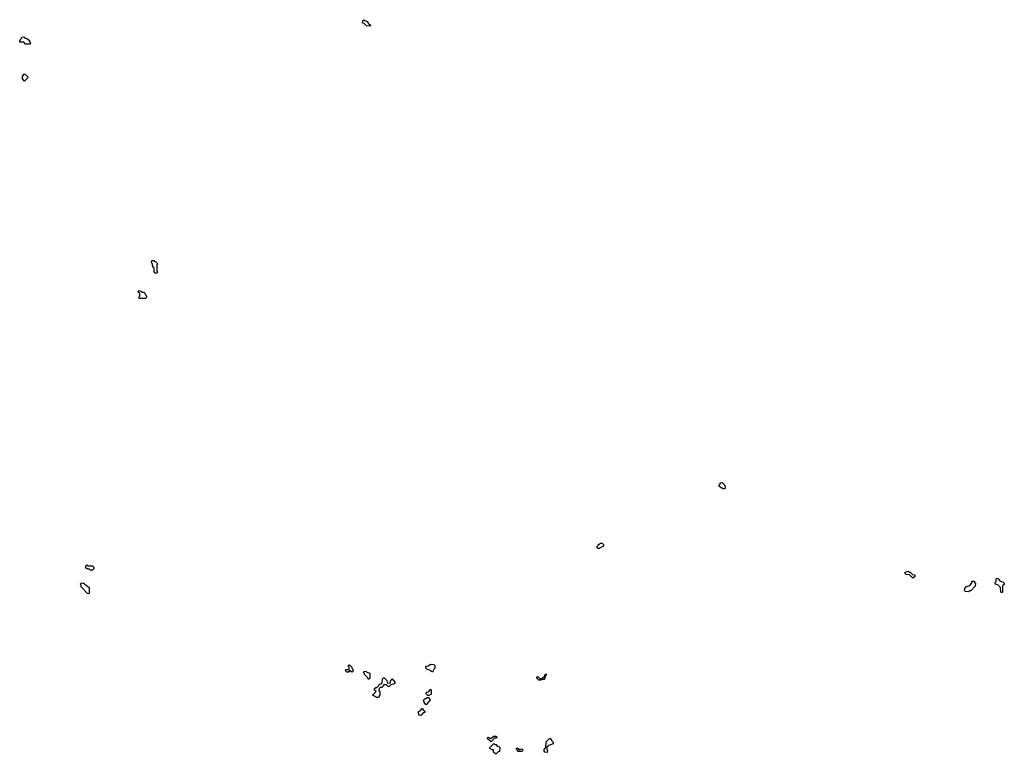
# Model space of a CAD drawing. Extents: x 2886962 to 3052311, y 540590 to 918621.
# Tile 60 of 164: x 2910990 to 2921900, y 786030 to 794170. Entities that reach past the tile are written whole.
import ezdxf

# ---------------------------------------------------------------- set-up
doc = ezdxf.new("R2010")
doc.units = 0

msp = doc.modelspace()

# ---------------------------------------------------------------- linework, layer by layer
at = {"layer": '0CON20XD'}
for points in [[(2914875, 794100), (2914832, 794102), (2914808, 794128), (2914790, 794135), (2914792, 794158), (2914805, 794170), (2914815, 794160), (2914845, 794150), (2914852, 794132), (2914878, 794108), (2914875, 794100)], [(2911105, 793900), (2911055, 793900), (2911035, 793920), (2910992, 793922), (2910990, 793935), (2911000, 793945), (2911012, 793978), (2911035, 793980), (2911045, 793970), (2911078, 793958), (2911098, 793938), (2911100, 793925), (2911110, 793915), (2911105, 793900)], [(2911045, 793490), (2911020, 793515), (2911020, 793545), (2911045, 793570), (2911080, 793535), (2911078, 793522), (2911045, 793490)], [(2912505, 791360), (2912492, 791362), (2912480, 791375), (2912480, 791415), (2912470, 791425), (2912470, 791435), (2912460, 791445), (2912460, 791465), (2912450, 791475), (2912455, 791500), (2912475, 791500), (2912485, 791490), (2912498, 791488), (2912520, 791465), (2912510, 791455), (2912510, 791385), (2912520, 791375), (2912505, 791360)], [(2912385, 791080), (2912312, 791082), (2912310, 791095), (2912320, 791105), (2912320, 791135), (2912300, 791155), (2912312, 791168), (2912338, 791158), (2912345, 791150), (2912365, 791150), (2912378, 791138), (2912390, 791105), (2912400, 791095), (2912385, 791080)], [(2918805, 788970), (2918785, 788970), (2918775, 788980), (2918765, 788980), (2918742, 789002), (2918740, 789015), (2918750, 789025), (2918752, 789038), (2918775, 789040), (2918800, 789015), (2918808, 788995), (2918805, 788970)], [(2917415, 788310), (2917395, 788310), (2917380, 788325), (2917398, 788342), (2917405, 788360), (2917415, 788360), (2917425, 788370), (2917445, 788370), (2917460, 788355), (2917460, 788335), (2917422, 788318), (2917415, 788310)], [(2911795, 788070), (2911775, 788070), (2911765, 788080), (2911745, 788080), (2911735, 788090), (2911722, 788092), (2911722, 788118), (2911735, 788130), (2911745, 788120), (2911798, 788118), (2911810, 788105), (2911810, 788085), (2911795, 788070)], [(2920885, 787980), (2920848, 788018), (2920812, 788022), (2920800, 788035), (2920802, 788048), (2920835, 788060), (2920845, 788050), (2920858, 788048), (2920882, 788022), (2920908, 788018), (2920908, 788002), (2920885, 787980)], [(2911755, 787810), (2911742, 787812), (2911670, 787885), (2911670, 787905), (2911660, 787915), (2911672, 787928), (2911695, 787930), (2911758, 787878), (2911760, 787815), (2911755, 787810)], [(2921505, 787830), (2921470, 787835), (2921460, 787845), (2921462, 787868), (2921482, 787888), (2921518, 787902), (2921540, 787925), (2921542, 787948), (2921568, 787948), (2921570, 787935), (2921580, 787925), (2921578, 787892), (2921528, 787842), (2921515, 787840), (2921505, 787830)], [(2921875, 787820), (2921860, 787825), (2921858, 787878), (2921828, 787908), (2921800, 787915), (2921800, 787935), (2921810, 787945), (2921810, 787975), (2921815, 787980), (2921828, 787978), (2921852, 787952), (2921888, 787938), (2921900, 787925), (2921898, 787912), (2921880, 787895), (2921880, 787825), (2921875, 787820)], [(2914675, 786940), (2914645, 786960), (2914635, 786940), (2914615, 786940), (2914600, 786955), (2914605, 786970), (2914635, 786970), (2914640, 786975), (2914640, 786995), (2914630, 787005), (2914632, 787018), (2914645, 787020), (2914670, 786995), (2914670, 786985), (2914680, 786975), (2914680, 786945), (2914675, 786940)], [(2914855, 786860), (2914848, 786878), (2914810, 786915), (2914810, 786925), (2914800, 786935), (2914802, 786948), (2914825, 786950), (2914835, 786940), (2914868, 786928), (2914870, 786875), (2914855, 786860)], [(2915565, 786940), (2915532, 786962), (2915502, 786972), (2915490, 786985), (2915490, 787005), (2915515, 787010), (2915545, 787028), (2915580, 787025), (2915590, 787015), (2915590, 786985), (2915582, 786978), (2915565, 786940)], [(2914965, 786660), (2914945, 786660), (2914938, 786668), (2914900, 786685), (2914940, 786725), (2914922, 786742), (2914922, 786758), (2914935, 786770), (2914948, 786772), (2914985, 786810), (2914995, 786810), (2915008, 786822), (2915010, 786865), (2915022, 786878), (2915028, 786878), (2915058, 786848), (2915065, 786820), (2915098, 786822), (2915100, 786845), (2915110, 786855), (2915112, 786868), (2915118, 786868), (2915150, 786825), (2915138, 786812), (2915102, 786798), (2915085, 786780), (2915072, 786782), (2915055, 786800), (2915025, 786800), (2914998, 786772), (2914985, 786770), (2914972, 786758), (2914970, 786735), (2914980, 786725), (2914980, 786685), (2914965, 786660)], [(2916765, 786850), (2916742, 786852), (2916720, 786875), (2916722, 786888), (2916735, 786890), (2916755, 786870), (2916775, 786870), (2916785, 786880), (2916798, 786882), (2916815, 786920), (2916828, 786918), (2916810, 786885), (2916805, 786860), (2916775, 786860), (2916765, 786850)], [(2915525, 786680), (2915512, 786682), (2915490, 786705), (2915502, 786718), (2915518, 786722), (2915545, 786750), (2915550, 786745), (2915550, 786695), (2915525, 786680)], [(2915495, 786580), (2915470, 786605), (2915470, 786615), (2915460, 786625), (2915482, 786648), (2915495, 786650), (2915505, 786660), (2915525, 786660), (2915540, 786635), (2915495, 786580)], [(2915435, 786460), (2915412, 786462), (2915410, 786505), (2915428, 786512), (2915455, 786540), (2915462, 786522), (2915478, 786508), (2915480, 786495), (2915462, 786488), (2915435, 786460)], [(2916215, 786170), (2916172, 786202), (2916172, 786218), (2916185, 786220), (2916195, 786210), (2916215, 786210), (2916245, 786230), (2916265, 786230), (2916278, 786218), (2916275, 786210), (2916252, 786208), (2916215, 786170)], [(2916835, 786050), (2916810, 786055), (2916800, 786065), (2916800, 786085), (2916820, 786105), (2916822, 786168), (2916865, 786210), (2916878, 786198), (2916882, 786182), (2916900, 786165), (2916900, 786145), (2916852, 786128), (2916832, 786108), (2916830, 786085), (2916840, 786075), (2916835, 786050)], [(2916265, 786030), (2916240, 786055), (2916240, 786080), (2916225, 786080), (2916200, 786095), (2916202, 786108), (2916245, 786150), (2916255, 786140), (2916268, 786138), (2916282, 786122), (2916298, 786118), (2916310, 786105), (2916308, 786062), (2916292, 786058), (2916265, 786030)], [(2916555, 786060), (2916512, 786062), (2916492, 786098), (2916508, 786098), (2916525, 786080), (2916555, 786090), (2916570, 786075), (2916555, 786060)]]:
    msp.add_lwpolyline(points, dxfattribs=at)

doc.saveas('drawing.dxf')
